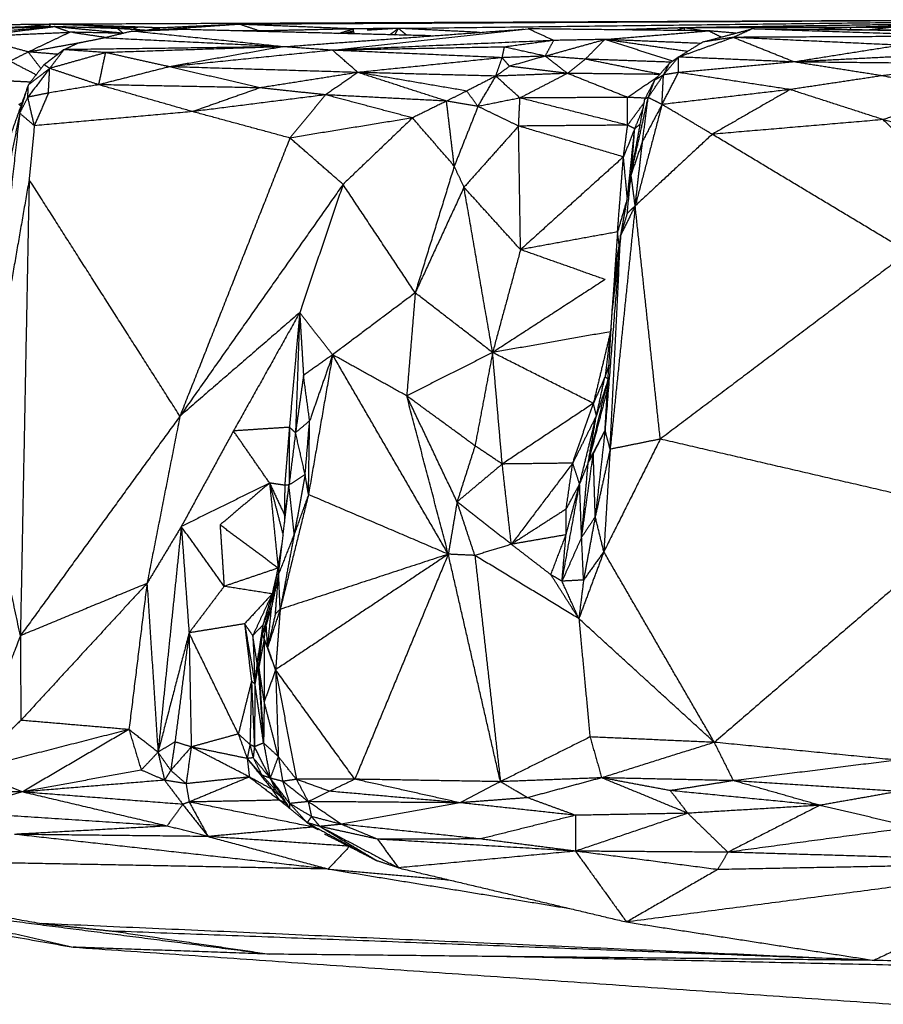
# Model space of a CAD drawing. Header units: millimetres. Extents: x 73 to 109.5, y 0 to 89.7.
# Tile 62 of 83: x 75.7 to 79.3, y 85.6 to 89.7. Entities that reach past the tile are written whole.
import ezdxf

# ---------------------------------------------------------------- set-up
doc = ezdxf.new("R2010")
doc.units = ezdxf.units.MM
doc.header["$MEASUREMENT"] = 0
doc.layers.add('Make2D$visible$lines', color=7, linetype='Continuous', true_color=0x000000)

msp = doc.modelspace()

# ---------------------------------------------------------------- linework, layer by layer
at = {"layer": 'Make2D$visible$lines'}
for points in [[(75.8366, 89.6571), (75.1736, 89.6334), (74.5106, 89.6097)], [(75.8366, 89.6571), (75.5133, 89.6515), (75.1899, 89.6459)], [(75.2759, 89.6103), (75.5443, 89.6327), (75.8128, 89.6551)], [(75.5017, 89.6164), (75.6691, 89.6368), (75.8366, 89.6571)], [(75.8235, 89.6667), (75.6899, 89.6651), (75.5564, 89.6636)], [(75.8235, 89.6667), (75.7639, 89.6607), (75.7042, 89.6546)], [(75.8118, 89.6567), (75.8177, 89.6617), (75.8235, 89.6667)], [(80.2382, 89.6858), (78.0309, 89.6762), (75.8235, 89.6667)], [(76.1828, 89.6552), (76.0032, 89.6609), (75.8235, 89.6667)], [(75.9007, 89.634), (75.8687, 89.6456), (75.8366, 89.6571)], [(76.1112, 89.6304), (75.9739, 89.6437), (75.8366, 89.6571)], [(76.0987, 89.6492), (75.9677, 89.6532), (75.8366, 89.6571)], [(76.1828, 89.6552), (76.0614, 89.6546), (75.9401, 89.654)], [(76.1828, 89.6552), (76.1469, 89.6518), (76.111, 89.6484)], [(76.1586, 89.6453), (76.1707, 89.6503), (76.1828, 89.6552)], [(76.2742, 89.6516), (76.2285, 89.6534), (76.1828, 89.6552)], [(76.2742, 89.6516), (76.2466, 89.6465), (76.2191, 89.6414)], [(76.6051, 89.6665), (76.4296, 89.6544), (76.254, 89.6423)], [(76.254, 89.6423), (76.2641, 89.647), (76.2742, 89.6516)], [(76.6051, 89.6665), (76.4396, 89.659), (76.2742, 89.6516)], [(80.2382, 89.6858), (78.4217, 89.6762), (76.6051, 89.6665)], [(76.6864, 89.6391), (76.6458, 89.6528), (76.6051, 89.6665)], [(77.0763, 89.6476), (76.8407, 89.6571), (76.6051, 89.6665)], [(77.2618, 89.65), (78.75, 89.6679), (80.2382, 89.6858)], [(78.4469, 89.6522), (78.3118, 89.648), (78.1767, 89.6437)], [(78.4469, 89.6522), (78.4305, 89.6466), (78.4141, 89.641)], [(78.446, 89.6407), (78.4465, 89.6465), (78.4469, 89.6522)], [(79.6615, 89.6704), (79.0542, 89.6613), (78.4469, 89.6522)], [(79.1327, 89.6535), (78.7898, 89.6529), (78.4469, 89.6522)], [(78.5206, 89.6398), (78.4837, 89.646), (78.4469, 89.6522)], [(79.1327, 89.6535), (79.0585, 89.6492), (78.9843, 89.645)], [(79.6615, 89.6704), (79.3971, 89.6619), (79.1327, 89.6535)], [(79.3016, 89.6539), (79.2171, 89.6537), (79.1327, 89.6535)], [(79.1383, 89.6437), (79.1355, 89.6486), (79.1327, 89.6535)], [(79.3016, 89.6539), (79.2559, 89.6485), (79.2103, 89.643)], [(75.4962, 89.6158), (75.6985, 89.6249), (75.9007, 89.634)], [(75.7288, 89.5524), (75.6125, 89.5841), (75.4962, 89.6158)], [(75.7288, 89.5524), (75.8148, 89.5932), (75.9007, 89.634)], [(76.1222, 89.6293), (76.0114, 89.6317), (75.9007, 89.634)], [(76.0456, 89.6123), (75.9795, 89.6222), (75.9133, 89.6321)], [(75.9346, 89.589), (75.9869, 89.5996), (76.0392, 89.6101)], [(76.0392, 89.6101), (76.0977, 89.6243), (76.1562, 89.6384)], [(76.7837, 89.5736), (76.4115, 89.5919), (76.0392, 89.6101)], [(76.2226, 89.6411), (76.1607, 89.6452), (76.0987, 89.6492)], [(76.1221, 89.6295), (76.1104, 89.6394), (76.0987, 89.6492)], [(76.1562, 89.6384), (76.2517, 89.6421), (76.3473, 89.6458)], [(76.7837, 89.5736), (76.47, 89.606), (76.1562, 89.6384)], [(77.397, 89.619), (76.8721, 89.6324), (76.3473, 89.6458)], [(76.6864, 89.6391), (76.6316, 89.6395), (76.5769, 89.6399)], [(76.6842, 89.6372), (76.6853, 89.6382), (76.6864, 89.6391)], [(77.0763, 89.6476), (76.8813, 89.6434), (76.6864, 89.6391)], [(76.6928, 89.637), (76.6896, 89.638), (76.6864, 89.6391)], [(76.7837, 89.5736), (77.2823, 89.6101), (77.7809, 89.6465)], [(76.9893, 89.5592), (77.3945, 89.6036), (77.7996, 89.6479)], [(77.0142, 89.6288), (77.0452, 89.6382), (77.0763, 89.6476)], [(77.0761, 89.6384), (77.0566, 89.6333), (77.0371, 89.6282)], [(77.0761, 89.6384), (77.0628, 89.6331), (77.0496, 89.6279)], [(77.0604, 89.6276), (77.0682, 89.633), (77.0761, 89.6384)], [(77.0761, 89.6384), (77.0762, 89.643), (77.0763, 89.6476)], [(77.0799, 89.6271), (77.078, 89.6327), (77.0761, 89.6384)], [(77.2618, 89.65), (77.169, 89.6488), (77.0763, 89.6476)], [(77.2618, 89.65), (77.1973, 89.646), (77.1328, 89.6419)], [(77.2264, 89.6234), (77.2434, 89.6362), (77.2604, 89.649)], [(77.2475, 89.6228), (77.2546, 89.6364), (77.2618, 89.65)], [(77.2964, 89.6216), (77.2791, 89.6358), (77.2618, 89.65)], [(77.5973, 89.6331), (77.4295, 89.6416), (77.2618, 89.65)], [(77.9033, 89.6006), (77.8515, 89.6243), (77.7996, 89.6479)], [(78.5463, 89.6396), (78.173, 89.6437), (77.7996, 89.6479)], [(78.1166, 89.6039), (78.3314, 89.6217), (78.5463, 89.6396)], [(78.422, 89.5311), (78.5347, 89.5718), (78.6475, 89.6125)], [(78.5212, 89.5931), (78.623, 89.6202), (78.7247, 89.6473)], [(78.6475, 89.6125), (78.5843, 89.6028), (78.5212, 89.5931)], [(78.659, 89.6298), (78.6026, 89.6347), (78.5463, 89.6396)], [(78.599, 89.6135), (78.5726, 89.6265), (78.5463, 89.6396)], [(79.6187, 89.6175), (79.1331, 89.615), (78.6475, 89.6125)], [(78.9011, 89.5105), (78.7743, 89.5615), (78.6475, 89.6125)], [(79.3411, 89.5798), (78.9943, 89.5962), (78.6475, 89.6125)], [(78.6476, 89.6126), (78.6862, 89.6299), (78.7247, 89.6473)], [(79.6187, 89.6175), (79.1717, 89.6324), (78.7247, 89.6473)], [(80.1794, 89.6317), (79.4521, 89.6395), (78.7247, 89.6473)], [(80.615, 89.6305), (79.6699, 89.6389), (78.7247, 89.6473)], [(75.7288, 89.5524), (75.8423, 89.5729), (75.9557, 89.5933)], [(75.8769, 89.5616), (75.9057, 89.5753), (75.9346, 89.589)], [(76.7378, 89.573), (76.3094, 89.5673), (75.881, 89.5616)], [(76.7837, 89.5736), (76.4169, 89.5615), (76.0501, 89.5494)], [(76.7837, 89.5736), (76.5487, 89.5322), (76.3137, 89.4907)], [(76.9893, 89.5592), (76.8865, 89.5664), (76.7837, 89.5736)], [(77.9051, 89.5998), (77.4472, 89.5795), (76.9893, 89.5592)], [(77.7011, 89.5724), (77.3452, 89.5658), (76.9893, 89.5592)], [(77.6916, 89.5284), (77.6963, 89.5504), (77.7011, 89.5724)], [(77.9051, 89.5998), (77.8031, 89.5861), (77.7011, 89.5724)], [(77.8701, 89.535), (77.7856, 89.5537), (77.7011, 89.5724)], [(77.8702, 89.535), (77.9934, 89.5695), (78.1166, 89.6039)], [(77.8703, 89.5352), (77.8877, 89.5675), (77.9051, 89.5998)], [(78.1166, 89.6039), (78.0109, 89.6019), (77.9051, 89.5998)], [(78.0361, 89.5222), (78.0764, 89.563), (78.1166, 89.6039)], [(78.4586, 89.554), (78.2876, 89.579), (78.1166, 89.6039)], [(78.3986, 89.5137), (78.2576, 89.5588), (78.1166, 89.6039)], [(78.512, 89.5874), (78.3143, 89.5956), (78.1166, 89.6039)], [(78.422, 89.5311), (78.4716, 89.5621), (78.5212, 89.5931)], [(79.3411, 89.5798), (79.1211, 89.5451), (78.9011, 89.5105)], [(75.653, 89.514), (75.6909, 89.5332), (75.7288, 89.5524)], [(75.7818, 89.4832), (75.7553, 89.5178), (75.7288, 89.5524)], [(75.8499, 89.5423), (75.7894, 89.5474), (75.7288, 89.5524)], [(75.7943, 89.4993), (75.8356, 89.5304), (75.8769, 89.5616)], [(75.7943, 89.4993), (75.8324, 89.5288), (75.8705, 89.5583)], [(75.8179, 89.484), (75.8474, 89.5228), (75.8769, 89.5616)], [(76.0501, 89.5494), (75.934, 89.5167), (75.8179, 89.484)], [(75.8769, 89.5616), (75.8737, 89.5599), (75.8705, 89.5583)], [(75.8705, 89.5583), (75.871, 89.5579), (75.8715, 89.5575)], [(76.0501, 89.5494), (75.9635, 89.5555), (75.8769, 89.5616)], [(76.0208, 89.4162), (76.0354, 89.4828), (76.0501, 89.5494)], [(76.3137, 89.4907), (76.1819, 89.5201), (76.0501, 89.5494)], [(76.9893, 89.5592), (76.6515, 89.525), (76.3137, 89.4907)], [(77.0944, 89.4671), (77.0418, 89.5132), (76.9893, 89.5592)], [(77.6916, 89.5284), (77.3404, 89.5438), (76.9893, 89.5592)], [(77.6916, 89.5284), (77.3966, 89.4981), (77.1017, 89.4679)], [(77.6654, 89.452), (77.6785, 89.4902), (77.6916, 89.5284)], [(77.8702, 89.535), (77.7809, 89.5317), (77.6916, 89.5284)], [(77.7221, 89.493), (77.7068, 89.5107), (77.6916, 89.5284)], [(77.8702, 89.535), (77.7961, 89.514), (77.7221, 89.493)], [(78.0361, 89.5222), (77.9531, 89.5286), (77.8702, 89.535)], [(77.9621, 89.4633), (77.9161, 89.4991), (77.8702, 89.535)], [(78.36, 89.4571), (78.391, 89.4941), (78.422, 89.5311)], [(78.422, 89.5311), (78.403, 89.5177), (78.3839, 89.5042)], [(78.422, 89.4669), (78.422, 89.499), (78.422, 89.5311)], [(78.9011, 89.5105), (78.6615, 89.5208), (78.422, 89.5311)], [(79.4166, 89.537), (79.1707, 89.5244), (78.9248, 89.5117)], [(75.7616, 89.4573), (75.7073, 89.4856), (75.653, 89.514)], [(75.7943, 89.4993), (75.762, 89.4577), (75.7296, 89.4162)], [(75.8179, 89.484), (75.8061, 89.4917), (75.7943, 89.4993)], [(76.3137, 89.4907), (76.1673, 89.4535), (76.0208, 89.4162)], [(76.6887, 89.4033), (76.5012, 89.447), (76.3137, 89.4907)], [(77.0908, 89.4672), (76.7023, 89.479), (76.3137, 89.4907)], [(77.6654, 89.452), (77.6937, 89.4725), (77.7221, 89.493)], [(77.9621, 89.4633), (77.8421, 89.4781), (77.7221, 89.493)], [(77.9621, 89.4633), (77.9991, 89.4927), (78.0361, 89.5222)], [(78.3452, 89.4599), (78.1906, 89.491), (78.0361, 89.5222)], [(78.3917, 89.5097), (78.2139, 89.5159), (78.0361, 89.5222)], [(78.3237, 89.4353), (78.3538, 89.4698), (78.3839, 89.5042)], [(78.36, 89.4571), (78.372, 89.4806), (78.3839, 89.5042)], [(78.9011, 89.5105), (78.6615, 89.4887), (78.422, 89.4669)], [(79.2653, 89.4534), (79.0832, 89.4819), (78.9011, 89.5105)], [(79.6578, 89.5026), (79.2794, 89.5065), (78.9011, 89.5105)], [(79.6578, 89.5026), (79.4616, 89.478), (79.2653, 89.4534)], [(75.8179, 89.484), (75.7726, 89.4243), (75.7273, 89.3647)], [(75.8179, 89.484), (75.7737, 89.4501), (75.7296, 89.4162)], [(75.8126, 89.3819), (75.8153, 89.433), (75.8179, 89.484)], [(76.0208, 89.4162), (75.9193, 89.4501), (75.8179, 89.484)], [(77.0944, 89.4671), (76.8915, 89.4352), (76.6887, 89.4033)], [(77.0944, 89.4671), (77.0273, 89.4208), (76.9603, 89.3744)], [(77.4612, 89.3484), (77.2778, 89.4078), (77.0944, 89.4671)], [(77.6654, 89.452), (77.3799, 89.4596), (77.0944, 89.4671)], [(77.5451, 89.3901), (77.3231, 89.4281), (77.101, 89.466)], [(77.6654, 89.452), (77.6053, 89.4211), (77.5451, 89.3901)], [(77.5916, 89.3262), (77.6285, 89.3891), (77.6654, 89.452)], [(77.9621, 89.4633), (77.8138, 89.4576), (77.6654, 89.452)], [(77.7655, 89.3612), (77.7155, 89.4066), (77.6654, 89.452)], [(77.9621, 89.4633), (77.8638, 89.4122), (77.7655, 89.3612)], [(78.3451, 89.4591), (78.1536, 89.4612), (77.9621, 89.4633)], [(78.2103, 89.364), (78.0862, 89.4136), (77.9621, 89.4633)], [(78.2103, 89.364), (78.2735, 89.4071), (78.3367, 89.4502)], [(78.2965, 89.3634), (78.3279, 89.4097), (78.3593, 89.4561)], [(78.36, 89.4571), (78.3418, 89.4462), (78.3237, 89.4353)], [(78.3537, 89.3344), (78.3878, 89.4007), (78.422, 89.4669)], [(78.3537, 89.3344), (78.3568, 89.3957), (78.36, 89.4571)], [(78.422, 89.4669), (78.391, 89.462), (78.36, 89.4571)], [(78.8842, 89.3962), (78.6531, 89.4316), (78.422, 89.4669)], [(79.2653, 89.4534), (79.0748, 89.4248), (78.8842, 89.3962)], [(79.5929, 89.3867), (79.4291, 89.42), (79.2653, 89.4534)], [(75.7282, 89.4122), (75.6907, 89.3065), (75.6532, 89.2008)], [(75.7381, 89.427), (75.697, 89.4291), (75.6559, 89.4311)], [(75.6937, 89.2987), (75.711, 89.3554), (75.7284, 89.4121)], [(75.7273, 89.3647), (75.7284, 89.3904), (75.7296, 89.4162)], [(76.0208, 89.4162), (75.9167, 89.3991), (75.8126, 89.3819)], [(76.4097, 89.3048), (76.2152, 89.3605), (76.0208, 89.4162)], [(76.6887, 89.4033), (76.3547, 89.4098), (76.0208, 89.4162)], [(78.2826, 89.3566), (78.3031, 89.396), (78.3237, 89.4353)], [(78.2965, 89.3634), (78.3101, 89.3994), (78.3237, 89.4353)], [(75.8126, 89.3819), (75.7699, 89.3733), (75.7273, 89.3647)], [(75.8126, 89.3819), (75.7835, 89.3142), (75.7543, 89.2465)], [(76.6887, 89.4033), (76.5492, 89.3541), (76.4097, 89.3048)], [(76.9603, 89.3744), (76.685, 89.3396), (76.4097, 89.3048)], [(76.9603, 89.3744), (76.8245, 89.3888), (76.6887, 89.4033)], [(76.9603, 89.3744), (76.8865, 89.2849), (76.8128, 89.1955)], [(77.4612, 89.3484), (77.2107, 89.3614), (76.9603, 89.3744)], [(77.3203, 89.2788), (77.1403, 89.3266), (76.9603, 89.3744)], [(77.5451, 89.3901), (77.5031, 89.3693), (77.4612, 89.3484)], [(77.5916, 89.3262), (77.5684, 89.3581), (77.5452, 89.39)], [(78.8842, 89.3962), (78.619, 89.3653), (78.3537, 89.3344)], [(78.8842, 89.3962), (78.7229, 89.3036), (78.5617, 89.2109)], [(79.2701, 89.2716), (79.0772, 89.3339), (78.8842, 89.3962)], [(79.5929, 89.3867), (79.4315, 89.3292), (79.2701, 89.2716)], [(75.6909, 89.3353), (75.6976, 89.339), (75.7042, 89.3427)], [(75.6984, 89.3283), (75.6947, 89.3318), (75.6909, 89.3353)], [(75.7273, 89.3647), (75.7105, 89.3317), (75.6937, 89.2987)], [(75.7541, 89.2474), (75.7407, 89.306), (75.7273, 89.3647)], [(77.4612, 89.3484), (77.3907, 89.3136), (77.3203, 89.2788)], [(77.5916, 89.3262), (77.5264, 89.3373), (77.4612, 89.3484)], [(77.4934, 89.0791), (77.4773, 89.2138), (77.4612, 89.3484)], [(77.5916, 89.3262), (77.5425, 89.2027), (77.4934, 89.0791)], [(77.7655, 89.3612), (77.6786, 89.3437), (77.5916, 89.3262)], [(77.7598, 89.245), (77.6757, 89.2856), (77.5916, 89.3262)], [(77.7598, 89.245), (77.7626, 89.3031), (77.7655, 89.3612)], [(78.2103, 89.364), (77.9879, 89.3626), (77.7655, 89.3612)], [(78.2113, 89.2487), (77.9884, 89.305), (77.7655, 89.3612)], [(78.2846, 89.3604), (78.2475, 89.3622), (78.2103, 89.364)], [(78.2113, 89.2487), (78.2108, 89.3063), (78.2103, 89.364)], [(78.2113, 89.2487), (78.2456, 89.2953), (78.2799, 89.3419)], [(78.2256, 89.0442), (78.2607, 89.2024), (78.2959, 89.3606)], [(78.2279, 89.0568), (78.2552, 89.2067), (78.2826, 89.3566)], [(78.3537, 89.3344), (78.2981, 89.1243), (78.2426, 88.9142)], [(78.2733, 89.183), (78.2849, 89.2732), (78.2965, 89.3634)], [(78.3537, 89.3344), (78.3135, 89.2587), (78.2733, 89.183)], [(78.2965, 89.3634), (78.2896, 89.36), (78.2826, 89.3566)], [(78.3537, 89.3344), (78.3251, 89.3489), (78.2965, 89.3634)], [(78.5617, 89.2109), (78.4577, 89.2727), (78.3537, 89.3344)], [(75.6937, 89.2987), (75.6148, 88.5954), (75.536, 87.8921)], [(75.6937, 89.2987), (75.6527, 89.0929), (75.6117, 88.8872)], [(75.7537, 89.247), (75.7237, 89.2728), (75.6937, 89.2987)], [(76.4097, 89.3048), (76.082, 89.2756), (75.7543, 89.2465)], [(76.8128, 89.1955), (76.6112, 89.2502), (76.4097, 89.3048)], [(78.2407, 89.234), (78.2581, 89.2756), (78.2754, 89.3172)], [(75.7542, 89.2461), (75.7435, 89.1348), (75.7328, 89.0235)], [(77.3203, 89.2788), (77.0666, 89.2372), (76.8128, 89.1955)], [(77.3203, 89.2788), (77.1766, 89.1411), (77.0328, 89.0034)], [(77.4934, 89.0791), (77.4069, 89.179), (77.3203, 89.2788)], [(77.7588, 89.2439), (77.6462, 89.1177), (77.5336, 88.9914)], [(78.2113, 89.2487), (77.9855, 89.2469), (77.7598, 89.245)], [(78.194, 89.1173), (77.9769, 89.1811), (77.7598, 89.245)], [(77.7678, 88.7329), (77.7638, 88.9889), (77.7598, 89.245)], [(78.194, 89.1173), (78.2027, 89.183), (78.2113, 89.2487)], [(78.2407, 89.234), (78.226, 89.2413), (78.2113, 89.2487)], [(78.2637, 89.2532), (78.2522, 89.2436), (78.2407, 89.234)], [(79.2701, 89.2716), (78.9159, 89.2413), (78.5617, 89.2109)], [(79.6346, 88.9094), (79.4524, 89.0905), (79.2701, 89.2716)], [(79.6221, 89.1681), (79.4461, 89.2199), (79.2701, 89.2716)], [(78.2407, 89.234), (78.2174, 89.1756), (78.194, 89.1173)], [(78.213, 88.971), (78.2268, 89.1025), (78.2407, 89.234)], [(78.2279, 89.0568), (78.2343, 89.1454), (78.2407, 89.234)], [(78.5617, 89.2109), (78.4021, 89.0626), (78.2426, 88.9142)], [(79.3742, 88.7226), (78.9679, 88.9668), (78.5617, 89.2109)], [(76.8128, 89.1955), (76.585, 88.619), (76.3572, 88.0426)], [(77.0328, 89.0034), (76.9228, 89.0994), (76.8128, 89.1955)], [(78.2733, 89.183), (78.2495, 89.1136), (78.2256, 89.0442)], [(78.2426, 88.9142), (78.2579, 89.0486), (78.2733, 89.183)], [(77.4934, 89.0791), (77.4125, 88.8165), (77.3316, 88.5538)], [(77.5336, 88.9914), (77.5135, 89.0353), (77.4934, 89.0791)], [(78.194, 89.1173), (77.9809, 88.9251), (77.7678, 88.7329)], [(78.1694, 88.8064), (78.1817, 88.9618), (78.194, 89.1173)], [(78.2097, 88.9519), (78.2018, 89.0346), (78.194, 89.1173)], [(78.2256, 89.0442), (78.204, 88.9188), (78.1824, 88.7934)], [(78.2097, 88.8835), (78.2176, 88.9639), (78.2256, 89.0442)], [(78.2426, 88.9142), (78.2341, 88.9792), (78.2256, 89.0442)], [(75.7328, 89.0235), (75.6344, 88.4578), (75.536, 87.8921)], [(75.7328, 89.0235), (75.7146, 88.0781), (75.6965, 87.1327)], [(76.3572, 88.0426), (76.045, 88.5331), (75.7328, 89.0235)], [(77.0328, 89.0034), (76.695, 88.523), (76.3572, 88.0426)], [(77.0328, 89.0034), (76.943, 88.7375), (76.8532, 88.4716)], [(77.3316, 88.5538), (77.1822, 88.7786), (77.0328, 89.0034)], [(77.5336, 88.9914), (77.4326, 88.7726), (77.3316, 88.5538)], [(77.6521, 88.3064), (77.5929, 88.6489), (77.5336, 88.9914)], [(77.7678, 88.7329), (77.6507, 88.8621), (77.5336, 88.9914)], [(78.2062, 88.9316), (78.1878, 88.869), (78.1694, 88.8064)], [(78.2426, 88.9142), (78.1907, 88.4099), (78.1388, 87.9056)], [(78.2426, 88.9142), (78.2125, 88.8538), (78.1824, 88.7934)], [(78.2097, 88.8835), (78.196, 88.8385), (78.1824, 88.7934)], [(78.2426, 88.9142), (78.2261, 88.8989), (78.2097, 88.8835)], [(78.3465, 87.9477), (78.2945, 88.431), (78.2426, 88.9142)], [(78.1694, 88.8064), (77.9686, 88.7696), (77.7678, 88.7329)], [(78.1694, 88.8064), (78.1549, 88.5995), (78.1405, 88.3926)], [(78.1759, 88.7546), (78.1726, 88.7805), (78.1694, 88.8064)], [(78.1824, 88.7934), (78.1501, 88.3891), (78.1179, 87.9848)], [(78.1388, 87.9056), (78.1606, 88.3495), (78.1824, 88.7934)], [(78.1824, 88.7934), (78.165, 88.6393), (78.1477, 88.4853)], [(78.1824, 88.7934), (78.1748, 88.7479), (78.1671, 88.7024)], [(77.7678, 88.7329), (77.71, 88.5196), (77.6521, 88.3064)], [(78.118, 88.6089), (77.9429, 88.6709), (77.7678, 88.7329)], [(79.3742, 88.7226), (78.8604, 88.3352), (78.3465, 87.9477)], [(78.1477, 88.4853), (78.1574, 88.5939), (78.1671, 88.7024)], [(78.118, 88.6089), (77.885, 88.4577), (77.6521, 88.3064)], [(77.3316, 88.5538), (77.1606, 88.4255), (76.9896, 88.2972)], [(77.3316, 88.5538), (77.3141, 88.3404), (77.2965, 88.1269)], [(77.6521, 88.3064), (77.4919, 88.4301), (77.3316, 88.5538)], [(76.8532, 88.4716), (76.6052, 88.2571), (76.3572, 88.0426)], [(76.8532, 88.4716), (76.7161, 88.2266), (76.579, 87.9816)], [(76.8532, 88.4716), (76.8319, 88.2341), (76.8106, 87.9966)], [(76.8532, 88.4716), (76.8446, 88.2229), (76.836, 87.9742)], [(76.9896, 88.2972), (76.9214, 88.3844), (76.8532, 88.4716)], [(76.8532, 88.4716), (76.8611, 88.3416), (76.869, 88.2117)], [(78.1179, 87.9848), (78.1328, 88.235), (78.1477, 88.4853)], [(78.1405, 88.3926), (77.8963, 88.3495), (77.6521, 88.3064)], [(78.1405, 88.3926), (78.1049, 88.2442), (78.0693, 88.0957)], [(78.1405, 88.3926), (78.1291, 88.2993), (78.1177, 88.206)], [(78.143, 88.4059), (78.1417, 88.3993), (78.1405, 88.3926)], [(78.1414, 88.3801), (78.141, 88.3864), (78.1405, 88.3926)], [(77.6521, 88.3064), (77.4743, 88.2166), (77.2965, 88.1269)], [(77.6521, 88.3064), (77.6157, 88.1131), (77.5793, 87.9199)], [(78.0693, 88.0957), (77.8607, 88.2011), (77.6521, 88.3064)], [(77.6921, 87.8443), (77.6721, 88.0753), (77.6521, 88.3064)], [(76.9896, 88.2972), (76.9293, 88.2545), (76.869, 88.2117)], [(76.9896, 88.2972), (76.9396, 88.0075), (76.8895, 87.7178)], [(76.9896, 88.2972), (76.942, 88.1604), (76.8944, 88.0236)], [(77.2965, 88.1269), (77.143, 88.212), (76.9896, 88.2972)], [(77.4686, 87.4706), (77.2291, 87.8839), (76.9896, 88.2972)], [(78.1339, 88.2547), (78.1258, 88.2304), (78.1177, 88.206)], [(76.869, 88.2117), (76.8525, 88.0929), (76.836, 87.9742)], [(76.8944, 88.0236), (76.8817, 88.1176), (76.869, 88.2117)], [(78.0482, 87.8515), (78.0896, 88.0235), (78.1309, 88.1955)], [(78.1177, 88.206), (78.0935, 88.1509), (78.0693, 88.0957)], [(78.0821, 88.0452), (78.0999, 88.1256), (78.1177, 88.206)], [(78.1309, 88.1955), (78.1065, 88.1204), (78.0821, 88.0452)], [(78.1309, 88.1955), (78.1243, 88.2008), (78.1177, 88.206)], [(78.1281, 88.157), (78.0882, 88.0043), (78.0482, 87.8515)], [(77.5051, 87.6875), (77.4008, 87.9072), (77.2965, 88.1269)], [(77.4686, 87.4706), (77.3826, 87.7987), (77.2965, 88.1269)], [(77.5793, 87.9199), (77.4379, 88.0234), (77.2965, 88.1269)], [(78.0693, 88.0957), (77.8807, 87.97), (77.6921, 87.8443)], [(77.9839, 87.848), (78.0266, 87.9718), (78.0693, 88.0957)], [(78.0821, 88.0452), (78.0757, 88.0705), (78.0693, 88.0957)], [(76.3572, 88.0426), (76.0269, 87.5876), (75.6965, 87.1327)], [(76.3572, 88.0426), (76.289, 87.6962), (76.2208, 87.3497)], [(76.8944, 88.0236), (76.8652, 87.9989), (76.836, 87.9742)], [(76.8758, 87.8004), (76.8851, 87.912), (76.8944, 88.0236)], [(76.8895, 87.7178), (76.892, 87.8707), (76.8944, 88.0236)], [(78.0821, 88.0452), (78.033, 87.9466), (77.9839, 87.848)], [(78.0125, 87.7616), (78.0473, 87.9034), (78.0821, 88.0452)], [(78.0482, 87.8515), (78.0652, 87.9484), (78.0821, 88.0452)], [(76.579, 87.9816), (76.471, 87.7836), (76.363, 87.5855)], [(76.8106, 87.9966), (76.6948, 87.9891), (76.579, 87.9816)], [(76.7286, 87.7655), (76.6538, 87.8735), (76.579, 87.9816)], [(76.8106, 87.9966), (76.8009, 87.8766), (76.7912, 87.7566)], [(76.8106, 87.9966), (76.8098, 87.8771), (76.8089, 87.7576)], [(76.836, 87.9742), (76.8233, 87.9854), (76.8106, 87.9966)], [(78.1179, 87.9848), (78.083, 87.9181), (78.0482, 87.8515)], [(78.1179, 87.9848), (78.0936, 87.9363), (78.0693, 87.8877)], [(78.1179, 87.9848), (78.0976, 87.8054), (78.0773, 87.626)], [(78.1388, 87.9056), (78.1283, 87.9452), (78.1179, 87.9848)], [(76.836, 87.9742), (76.8225, 87.8659), (76.8089, 87.7576)], [(76.8758, 87.8004), (76.8559, 87.8873), (76.836, 87.9742)], [(78.3465, 87.9477), (78.2296, 87.7144), (78.1127, 87.4811)], [(78.3465, 87.9477), (78.2427, 87.9267), (78.1388, 87.9056)], [(79.6735, 87.6401), (79.01, 87.7939), (78.3465, 87.9477)], [(77.5793, 87.9199), (77.5422, 87.8037), (77.5051, 87.6875)], [(77.6921, 87.8443), (77.6357, 87.8821), (77.5793, 87.9199)], [(78.1388, 87.9056), (78.108, 87.7658), (78.0773, 87.626)], [(78.1388, 87.9056), (78.1257, 87.6934), (78.1127, 87.4811)], [(75.6965, 87.1327), (75.6162, 87.5124), (75.536, 87.8921)], [(78.0208, 87.5411), (78.0451, 87.7144), (78.0693, 87.8877)], [(78.0693, 87.8877), (78.0588, 87.8696), (78.0482, 87.8515)], [(78.0773, 87.626), (78.0733, 87.7569), (78.0693, 87.8877)], [(77.6921, 87.8443), (77.5986, 87.7659), (77.5051, 87.6875)], [(77.9839, 87.848), (77.838, 87.8461), (77.6921, 87.8443)], [(77.7297, 87.5117), (77.7109, 87.678), (77.6921, 87.8443)], [(77.9839, 87.848), (77.8568, 87.6799), (77.7297, 87.5117)], [(77.9568, 87.6577), (77.9704, 87.7528), (77.9839, 87.848)], [(78.0125, 87.7616), (77.9982, 87.8048), (77.9839, 87.848)], [(78.0482, 87.8515), (78.0303, 87.8065), (78.0125, 87.7616)], [(78.0208, 87.5411), (78.0345, 87.6963), (78.0482, 87.8515)], [(76.8758, 87.8004), (76.8424, 87.779), (76.8089, 87.7576)], [(76.8758, 87.8004), (76.8533, 87.6774), (76.8308, 87.5543)], [(76.8895, 87.7178), (76.8827, 87.7591), (76.8758, 87.8004)], [(76.7286, 87.7655), (76.5458, 87.6755), (76.363, 87.5855)], [(76.7286, 87.7655), (76.626, 87.6787), (76.5235, 87.5919)], [(76.7912, 87.7566), (76.7599, 87.761), (76.7286, 87.7655)], [(76.7286, 87.7655), (76.7462, 87.5893), (76.7638, 87.4131)], [(76.7286, 87.7655), (76.7566, 87.6575), (76.7847, 87.5496)], [(76.7286, 87.7655), (76.7596, 87.6993), (76.7905, 87.6332)], [(76.766, 87.3897), (76.7875, 87.5737), (76.8089, 87.7576)], [(76.8089, 87.7576), (76.7997, 87.6954), (76.7905, 87.6332)], [(76.7912, 87.7566), (76.7908, 87.6949), (76.7905, 87.6332)], [(76.8089, 87.7576), (76.8, 87.7571), (76.7912, 87.7566)], [(76.8308, 87.5543), (76.8199, 87.656), (76.8089, 87.7576)], [(77.9396, 87.3589), (77.976, 87.5602), (78.0125, 87.7616)], [(77.9562, 87.551), (77.9843, 87.6563), (78.0125, 87.7616)], [(77.9568, 87.6577), (77.9846, 87.7096), (78.0125, 87.7616)], [(78.0208, 87.5411), (78.0166, 87.6513), (78.0125, 87.7616)], [(76.8895, 87.7178), (76.8309, 87.48), (76.7723, 87.2421)], [(76.8895, 87.7178), (76.8602, 87.6361), (76.8308, 87.5543)], [(77.4686, 87.4706), (77.1791, 87.5942), (76.8895, 87.7178)], [(77.5051, 87.6875), (77.4869, 87.579), (77.4686, 87.4706)], [(77.5786, 87.4655), (77.5419, 87.5765), (77.5051, 87.6875)], [(77.7297, 87.5117), (77.6174, 87.5996), (77.5051, 87.6875)], [(77.9568, 87.6577), (77.8432, 87.5847), (77.7297, 87.5117)], [(77.9562, 87.551), (77.9565, 87.6044), (77.9568, 87.6577)], [(76.7943, 87.6323), (76.7924, 87.6328), (76.7905, 87.6332)], [(76.7905, 87.6332), (76.7907, 87.6177), (76.7908, 87.6022)], [(78.0773, 87.626), (78.0491, 87.5835), (78.0208, 87.5411)], [(78.0773, 87.626), (78.053, 87.4947), (78.0288, 87.3635)], [(78.1127, 87.4811), (78.095, 87.5535), (78.0773, 87.626)], [(79.6735, 87.6401), (79.1221, 87.1655), (78.5706, 86.6908)], [(76.363, 87.5855), (76.2919, 87.4676), (76.2208, 87.3497)], [(76.363, 87.5855), (76.3147, 87.1178), (76.2665, 86.6501)], [(76.5402, 87.3374), (76.4516, 87.4615), (76.363, 87.5855)], [(76.363, 87.5855), (76.379, 87.365), (76.395, 87.1445)], [(76.5235, 87.5919), (76.5318, 87.4646), (76.5402, 87.3374)], [(76.7638, 87.4131), (76.6436, 87.5025), (76.5235, 87.5919)], [(76.8308, 87.5543), (76.7984, 87.472), (76.766, 87.3897)], [(76.8308, 87.5543), (76.8016, 87.3982), (76.7723, 87.2421)], [(77.9562, 87.551), (77.8429, 87.5314), (77.7297, 87.5117)], [(77.8933, 87.3858), (77.9247, 87.4684), (77.9562, 87.551)], [(77.9396, 87.3589), (77.9479, 87.4549), (77.9562, 87.551)], [(78.0208, 87.5411), (77.9802, 87.45), (77.9396, 87.3589)], [(78.0288, 87.3635), (78.0248, 87.4523), (78.0208, 87.5411)], [(76.7403, 87.273), (76.7606, 87.3948), (76.7808, 87.5166)], [(77.7297, 87.5117), (77.6541, 87.4886), (77.5786, 87.4655)], [(77.8933, 87.3858), (77.8115, 87.4487), (77.7297, 87.5117)], [(77.4686, 87.4706), (77.111, 87.2311), (76.7534, 86.9917)], [(77.4686, 87.4706), (77.1205, 87.3563), (76.7723, 87.2421)], [(77.4686, 87.4706), (77.2751, 87.0043), (77.0815, 86.538)], [(77.5786, 87.4655), (77.5236, 87.468), (77.4686, 87.4706)], [(77.6846, 86.5279), (77.5766, 86.9992), (77.4686, 87.4706)], [(77.5786, 87.4655), (77.6316, 86.9967), (77.6846, 86.5279)], [(78.0093, 87.2036), (77.7939, 87.3345), (77.5786, 87.4655)], [(78.1127, 87.4811), (78.061, 87.3423), (78.0093, 87.2036)], [(78.1127, 87.4811), (78.0707, 87.4223), (78.0288, 87.3635)], [(78.5706, 86.6908), (78.3417, 87.0859), (78.1127, 87.4811)], [(76.7638, 87.4131), (76.652, 87.3752), (76.5402, 87.3374)], [(76.7638, 87.4131), (76.7515, 87.3596), (76.7392, 87.3062)], [(76.7655, 87.3871), (76.7513, 87.3205), (76.7372, 87.254)], [(76.7528, 87.224), (76.7593, 87.3055), (76.7658, 87.387)], [(76.7723, 87.2421), (76.7691, 87.3159), (76.766, 87.3897)], [(77.9396, 87.3589), (77.9165, 87.3723), (77.8933, 87.3858)], [(78.0093, 87.2036), (77.9513, 87.2947), (77.8933, 87.3858)], [(76.2208, 87.3497), (75.9587, 87.2412), (75.6965, 87.1327)], [(76.2208, 87.3497), (75.9597, 87.0659), (75.6985, 86.7821)], [(76.2208, 87.3497), (76.1835, 87.0468), (76.1462, 86.7438)], [(76.2208, 87.3497), (76.2437, 86.9999), (76.2665, 86.6501)], [(76.5402, 87.3374), (76.4676, 87.2409), (76.395, 87.1445)], [(76.7392, 87.3062), (76.6397, 87.3218), (76.5402, 87.3374)], [(76.7145, 87.1784), (76.7349, 87.271), (76.7554, 87.3636)], [(76.7468, 87.3248), (76.743, 87.3155), (76.7392, 87.3062)], [(78.0288, 87.3635), (77.9842, 87.3612), (77.9396, 87.3589)], [(78.0093, 87.2036), (77.9745, 87.2812), (77.9396, 87.3589)], [(78.0288, 87.3635), (78.0191, 87.2836), (78.0093, 87.2036)], [(76.7392, 87.3062), (76.6821, 87.2442), (76.625, 87.1823)], [(76.7392, 87.3062), (76.6991, 87.2199), (76.659, 87.1337)], [(76.7392, 87.3062), (76.7199, 87.2415), (76.7006, 87.1768)], [(76.73, 87.2486), (76.7153, 87.2127), (76.7006, 87.1768)], [(76.7372, 87.2539), (76.7258, 87.2162), (76.7145, 87.1784)], [(76.7208, 87.0857), (76.729, 87.1698), (76.7372, 87.2539)], [(76.6994, 87.1426), (76.7108, 87.1781), (76.7222, 87.2136)], [(76.7723, 87.2421), (76.7465, 87.1639), (76.7208, 87.0857)], [(76.7528, 87.224), (76.7368, 87.1549), (76.7208, 87.0857)], [(76.7723, 87.2421), (76.7625, 87.2331), (76.7528, 87.224)], [(76.7723, 87.2421), (76.7628, 87.1169), (76.7534, 86.9917)], [(78.5706, 86.6908), (78.29, 86.9472), (78.0093, 87.2036)], [(78.0093, 87.2036), (78.0324, 86.9584), (78.0555, 86.7133)], [(76.625, 87.1823), (76.51, 87.1634), (76.395, 87.1445)], [(76.659, 87.1337), (76.642, 87.158), (76.625, 87.1823)], [(76.625, 87.1823), (76.6464, 87.0578), (76.6679, 86.9334)], [(76.625, 87.1823), (76.6393, 87.0632), (76.6536, 86.9442)], [(76.7006, 87.1768), (76.6798, 87.1553), (76.659, 87.1337)], [(76.7006, 87.1768), (76.6886, 87.0993), (76.6767, 87.0219)], [(76.7006, 87.1768), (76.6911, 87.0934), (76.6816, 87.01)], [(76.7145, 87.1784), (76.7069, 87.1605), (76.6994, 87.1426)], [(76.6994, 87.1426), (76.7, 87.1597), (76.7006, 87.1768)], [(76.7061, 87.1201), (76.7103, 87.1493), (76.7145, 87.1784)], [(76.7208, 87.0857), (76.7176, 87.1321), (76.7145, 87.1784)], [(75.6965, 87.1327), (75.5897, 86.8532), (75.483, 86.5738)], [(75.6965, 87.1327), (75.6975, 86.9574), (75.6985, 86.7821)], [(76.395, 87.1445), (76.3307, 86.8973), (76.2665, 86.6501)], [(76.395, 87.1445), (76.3658, 86.9187), (76.3366, 86.6929)], [(76.5991, 86.7256), (76.497, 86.935), (76.395, 87.1445)], [(76.395, 87.1445), (76.3995, 86.9082), (76.4041, 86.6719)], [(76.659, 87.1337), (76.6635, 87.0336), (76.6679, 86.9334)], [(76.6767, 87.0219), (76.6678, 87.0778), (76.659, 87.1337)], [(76.6843, 87.0041), (76.6918, 87.0734), (76.6994, 87.1426)], [(76.7061, 87.1201), (76.7027, 87.1314), (76.6994, 87.1426)], [(76.7061, 87.1201), (76.6952, 87.0621), (76.6843, 87.0041)], [(76.7208, 87.0857), (76.7134, 87.1029), (76.7061, 87.1201)], [(76.7534, 86.9917), (76.7297, 87.0559), (76.7061, 87.1201)], [(76.7061, 87.1201), (76.7061, 86.9897), (76.7061, 86.8593)], [(76.7534, 86.9917), (76.7371, 87.0387), (76.7208, 87.0857)], [(76.6767, 87.0219), (76.6723, 86.9776), (76.6679, 86.9334)], [(76.6816, 87.01), (76.6747, 86.9717), (76.6679, 86.9334)], [(76.6816, 87.01), (76.6791, 87.0159), (76.6767, 87.0219)], [(76.6843, 87.0041), (76.6829, 87.0071), (76.6816, 87.01)], [(76.7037, 86.6883), (76.6927, 86.8491), (76.6816, 87.01)], [(76.7061, 86.8593), (76.6952, 86.9317), (76.6843, 87.0041)], [(76.6843, 87.0041), (76.694, 86.8462), (76.7037, 86.6883)], [(76.7534, 86.9917), (76.7298, 86.9255), (76.7061, 86.8593)], [(76.7534, 86.9917), (76.7591, 86.8118), (76.7647, 86.6319)], [(76.7534, 86.9917), (76.7964, 86.7648), (76.8395, 86.5378)], [(77.0815, 86.538), (76.9174, 86.7649), (76.7534, 86.9917)], [(76.6536, 86.9442), (76.6263, 86.8349), (76.5991, 86.7256)], [(76.6536, 86.9442), (76.6504, 86.8128), (76.6472, 86.6814)], [(76.6536, 86.9442), (76.6596, 86.8085), (76.6657, 86.6728)], [(76.6679, 86.9334), (76.6607, 86.9388), (76.6536, 86.9442)], [(76.6679, 86.9334), (76.6668, 86.8031), (76.6657, 86.6728)], [(76.7037, 86.6883), (76.6858, 86.8108), (76.6679, 86.9334)], [(76.7061, 86.8593), (76.7049, 86.7738), (76.7037, 86.6883)], [(76.7647, 86.6319), (76.7354, 86.7456), (76.7061, 86.8593)], [(75.6985, 86.7821), (75.5908, 86.678), (75.483, 86.5738)], [(76.1462, 86.7438), (75.9224, 86.763), (75.6985, 86.7821)], [(76.1462, 86.7438), (75.8146, 86.6588), (75.483, 86.5738)], [(76.1462, 86.7438), (75.9253, 86.6145), (75.7043, 86.4852)], [(76.2665, 86.6501), (76.2063, 86.697), (76.1462, 86.7438)], [(76.1462, 86.7438), (76.1714, 86.6599), (76.1967, 86.576)], [(76.5991, 86.7256), (76.5016, 86.6988), (76.4041, 86.6719)], [(76.6472, 86.6814), (76.6231, 86.7035), (76.5991, 86.7256)], [(76.5991, 86.7256), (76.6174, 86.6748), (76.6358, 86.624)], [(78.0555, 86.7133), (77.8701, 86.6206), (77.6846, 86.5279)], [(78.0555, 86.7133), (78.0797, 86.6286), (78.1039, 86.544)], [(78.5706, 86.6908), (78.3131, 86.702), (78.0555, 86.7133)], [(76.3366, 86.6929), (76.3015, 86.6715), (76.2665, 86.6501)], [(76.3366, 86.6929), (76.3279, 86.6339), (76.3192, 86.5749)], [(76.4041, 86.6719), (76.3616, 86.6234), (76.3192, 86.5749)], [(76.4041, 86.6719), (76.3703, 86.6824), (76.3366, 86.6929)], [(76.4041, 86.6719), (76.3934, 86.5957), (76.3827, 86.5195)], [(76.6358, 86.624), (76.5199, 86.648), (76.4041, 86.6719)], [(76.6448, 86.5475), (76.5244, 86.6097), (76.4041, 86.6719)], [(76.6472, 86.6814), (76.6415, 86.6527), (76.6358, 86.624)], [(76.6657, 86.6728), (76.6565, 86.6771), (76.6472, 86.6814)], [(76.6472, 86.6814), (76.654, 86.6541), (76.6607, 86.6269)], [(76.6657, 86.6728), (76.6632, 86.6498), (76.6607, 86.6269)], [(76.7037, 86.6883), (76.6847, 86.6805), (76.6657, 86.6728)], [(76.7308, 86.5427), (76.6983, 86.6077), (76.6657, 86.6728)], [(76.7647, 86.6319), (76.7342, 86.6601), (76.7037, 86.6883)], [(76.7037, 86.6883), (76.7173, 86.6155), (76.7308, 86.5427)], [(78.5706, 86.6908), (78.3373, 86.6174), (78.1039, 86.544)], [(79.3251, 86.6171), (78.9479, 86.654), (78.5706, 86.6908)], [(78.6498, 86.5321), (78.6102, 86.6114), (78.5706, 86.6908)], [(76.2665, 86.6501), (76.2316, 86.613), (76.1967, 86.576)], [(76.2665, 86.6501), (76.2801, 86.5921), (76.2937, 86.5342)], [(76.3192, 86.5749), (76.2928, 86.6125), (76.2665, 86.6501)], [(76.7647, 86.6319), (76.7478, 86.5873), (76.7308, 86.5427)], [(76.7647, 86.6319), (76.7739, 86.5806), (76.783, 86.5292)], [(76.8395, 86.5378), (76.8021, 86.5849), (76.7647, 86.6319)], [(76.6607, 86.6269), (76.6483, 86.6254), (76.6358, 86.624)], [(76.6358, 86.624), (76.6403, 86.5857), (76.6448, 86.5475)], [(76.6358, 86.624), (76.6872, 86.56), (76.7387, 86.4961)], [(76.6358, 86.624), (76.6663, 86.5894), (76.6968, 86.5548)], [(76.6607, 86.6269), (76.6788, 86.5909), (76.6968, 86.5548)], [(76.7308, 86.5427), (76.6958, 86.5848), (76.6607, 86.6269)], [(79.3251, 86.6171), (78.9875, 86.5746), (78.6498, 86.5321)], [(75.7043, 86.4852), (75.5937, 86.5295), (75.483, 86.5738)], [(76.1967, 86.576), (75.9505, 86.5306), (75.7043, 86.4852)], [(76.2937, 86.5342), (76.2452, 86.5551), (76.1967, 86.576)], [(76.3192, 86.5749), (76.3065, 86.5546), (76.2937, 86.5342)], [(76.3827, 86.5195), (76.3509, 86.5472), (76.3192, 86.5749)], [(76.7544, 86.4926), (76.7256, 86.5237), (76.6968, 86.5548)], [(76.7308, 86.5427), (76.7138, 86.5488), (76.6968, 86.5548)], [(76.2937, 86.5342), (75.999, 86.5097), (75.7043, 86.4852)], [(76.3827, 86.5195), (76.3382, 86.5269), (76.2937, 86.5342)], [(76.2937, 86.5342), (76.3314, 86.4841), (76.3691, 86.4339)], [(76.6448, 86.5475), (76.5137, 86.5335), (76.3827, 86.5195)], [(76.3827, 86.5195), (76.3891, 86.4816), (76.3955, 86.4436)], [(76.6448, 86.5475), (76.5202, 86.4956), (76.3955, 86.4436)], [(76.7387, 86.4961), (76.6918, 86.5218), (76.6448, 86.5475)], [(76.6448, 86.5475), (76.7072, 86.4993), (76.7696, 86.4512)], [(76.783, 86.5292), (76.7569, 86.5359), (76.7308, 86.5427)], [(76.8117, 86.4376), (76.7713, 86.4901), (76.7308, 86.5427)], [(76.7308, 86.5427), (76.7426, 86.5176), (76.7544, 86.4926)], [(76.7308, 86.5427), (76.771, 86.4801), (76.8112, 86.4176)], [(76.8395, 86.5378), (76.8112, 86.5335), (76.783, 86.5292)], [(76.783, 86.5292), (76.7974, 86.4834), (76.8117, 86.4376)], [(76.8887, 86.4452), (76.8359, 86.4872), (76.783, 86.5292)], [(77.0815, 86.538), (76.9605, 86.5379), (76.8395, 86.5378)], [(76.9769, 86.488), (76.9082, 86.5129), (76.8395, 86.5378)], [(76.8395, 86.5378), (76.8641, 86.4915), (76.8887, 86.4452)], [(77.0815, 86.538), (77.0292, 86.513), (76.9769, 86.488)], [(77.6846, 86.5279), (77.3831, 86.533), (77.0815, 86.538)], [(77.5172, 86.4404), (77.3016, 86.4887), (77.0859, 86.537)], [(77.6846, 86.5279), (77.6009, 86.4841), (77.5172, 86.4404)], [(78.1039, 86.544), (77.8943, 86.5359), (77.6846, 86.5279)], [(77.7966, 86.4614), (77.7406, 86.4946), (77.6846, 86.5279)], [(78.1039, 86.544), (77.9502, 86.5027), (77.7966, 86.4614)], [(78.4605, 86.397), (78.2822, 86.4705), (78.1039, 86.544)], [(78.3882, 86.4908), (78.246, 86.5174), (78.1039, 86.544)], [(78.6498, 86.5321), (78.3769, 86.538), (78.1039, 86.544)], [(78.6498, 86.5321), (78.519, 86.5114), (78.3882, 86.4908)], [(79.0074, 86.4299), (78.8286, 86.481), (78.6498, 86.5321)], [(79.3318, 86.4872), (78.9908, 86.5096), (78.6498, 86.5321)], [(75.7043, 86.4852), (75.5544, 86.444), (75.4045, 86.4028)], [(75.7043, 86.4852), (75.5692, 86.4863), (75.434, 86.4875)], [(76.3034, 86.344), (76.0039, 86.4146), (75.7043, 86.4852)], [(76.3691, 86.4339), (76.0367, 86.4595), (75.7043, 86.4852)], [(76.7544, 86.4926), (76.7466, 86.4943), (76.7387, 86.4961)], [(76.7387, 86.4961), (76.7563, 86.4815), (76.7738, 86.467)], [(76.7387, 86.4961), (76.7542, 86.4736), (76.7696, 86.4512)], [(76.8061, 86.4243), (76.7803, 86.4584), (76.7544, 86.4926)], [(76.9769, 86.488), (76.9328, 86.4666), (76.8887, 86.4452)], [(77.5172, 86.4404), (77.247, 86.4642), (76.9769, 86.488)], [(79.0074, 86.4299), (78.6978, 86.4603), (78.3882, 86.4908)], [(78.3882, 86.4908), (78.4244, 86.4439), (78.4605, 86.397)], [(79.3318, 86.4872), (79.1696, 86.4585), (79.0074, 86.4299)], [(76.3691, 86.4339), (76.3362, 86.389), (76.3034, 86.344)], [(76.3955, 86.4436), (76.3823, 86.4388), (76.3691, 86.4339)], [(76.3691, 86.4339), (76.4215, 86.3673), (76.4739, 86.3007)], [(76.7696, 86.4512), (76.5826, 86.4474), (76.3955, 86.4436)], [(76.9089, 86.3397), (76.6522, 86.3917), (76.3955, 86.4436)], [(76.3955, 86.4436), (76.4347, 86.3722), (76.4739, 86.3007)], [(76.7696, 86.4512), (76.7905, 86.4345), (76.8114, 86.4177)], [(76.7952, 86.4387), (76.7824, 86.4449), (76.7696, 86.4512)], [(76.8117, 86.4375), (76.8115, 86.4276), (76.8112, 86.4176)], [(76.8887, 86.4452), (76.8502, 86.4414), (76.8117, 86.4376)], [(76.8117, 86.4376), (76.8479, 86.3978), (76.884, 86.358)], [(76.9018, 86.3834), (76.8568, 86.4105), (76.8117, 86.4376)], [(76.8887, 86.4452), (76.8953, 86.4143), (76.9018, 86.3834)], [(77.0252, 86.3513), (76.9569, 86.3983), (76.8887, 86.4452)], [(77.5172, 86.4404), (77.2029, 86.4428), (76.8887, 86.4452)], [(77.5172, 86.4404), (77.2712, 86.3959), (77.0252, 86.3513)], [(77.7966, 86.4614), (77.6569, 86.4509), (77.5172, 86.4404)], [(77.9953, 86.3886), (77.7563, 86.4145), (77.5172, 86.4404)], [(77.9953, 86.3886), (77.896, 86.425), (77.7966, 86.4614)], [(79.0074, 86.4299), (78.734, 86.4134), (78.4605, 86.397)], [(79.0074, 86.4299), (78.8171, 86.3326), (78.6267, 86.2354)], [(79.3923, 86.339), (79.1998, 86.3844), (79.0074, 86.4299)], [(76.3034, 86.344), (75.8539, 86.3734), (75.4045, 86.4028)], [(76.884, 86.358), (76.8476, 86.3878), (76.8112, 86.4176)], [(77.9953, 86.3886), (77.7983, 86.3395), (77.6013, 86.2905)], [(78.4605, 86.397), (78.2279, 86.3185), (77.9952, 86.24)], [(77.9953, 86.3886), (77.9953, 86.3143), (77.9952, 86.24)], [(78.4605, 86.397), (78.2279, 86.3928), (77.9953, 86.3886)], [(78.4605, 86.397), (78.5436, 86.3162), (78.6267, 86.2354)], [(76.9018, 86.3834), (76.8929, 86.3707), (76.884, 86.358)], [(76.937, 86.3424), (76.9105, 86.3502), (76.884, 86.358)], [(76.884, 86.358), (76.9043, 86.345), (76.9245, 86.332)], [(76.884, 86.358), (77.0294, 86.2789), (77.1747, 86.1997)], [(76.8939, 86.3517), (76.9014, 86.3457), (76.9089, 86.3397)], [(76.9018, 86.3834), (76.9194, 86.3629), (76.937, 86.3424)], [(77.0252, 86.3513), (76.9635, 86.3674), (76.9018, 86.3834)], [(76.9026, 86.3461), (76.9058, 86.3429), (76.9089, 86.3397)], [(77.0252, 86.3513), (76.9811, 86.3469), (76.937, 86.3424)], [(77.1755, 86.2897), (77.1003, 86.3205), (77.0252, 86.3513)], [(77.6013, 86.2905), (77.3132, 86.3209), (77.0252, 86.3513)], [(76.3034, 86.344), (75.9878, 86.3268), (75.6722, 86.3095)], [(76.4739, 86.3007), (76.073, 86.3051), (75.6722, 86.3095)], [(76.9714, 86.166), (76.3218, 86.2378), (75.6722, 86.3095)], [(76.4739, 86.3007), (76.3886, 86.3224), (76.3034, 86.344)], [(76.9089, 86.3397), (76.6914, 86.3202), (76.4739, 86.3007)], [(76.9089, 86.3397), (76.919, 86.3348), (76.9291, 86.33)], [(76.937, 86.3424), (77.0994, 86.2566), (77.2619, 86.1708)], [(77.1755, 86.2897), (77.0562, 86.3161), (76.937, 86.3424)], [(76.937, 86.3424), (77.0558, 86.2711), (77.1747, 86.1997)], [(76.9564, 86.3114), (77.0655, 86.2556), (77.1747, 86.1997)], [(79.3923, 86.339), (79.0095, 86.2872), (78.6267, 86.2354)], [(76.4739, 86.3007), (76.7227, 86.2334), (76.9714, 86.166)], [(77.0558, 86.2606), (76.7649, 86.2806), (76.4739, 86.3007)], [(77.6013, 86.2905), (77.3884, 86.2901), (77.1755, 86.2897)], [(77.1755, 86.2897), (77.2187, 86.2303), (77.2619, 86.1708)], [(77.9952, 86.24), (77.5854, 86.2649), (77.1755, 86.2897)], [(77.9952, 86.24), (77.7983, 86.2652), (77.6013, 86.2905)], [(77.0587, 86.2591), (77.0151, 86.2126), (76.9714, 86.166)], [(77.9952, 86.24), (77.6286, 86.2054), (77.2619, 86.1708)], [(78.5838, 86.1636), (78.2895, 86.2018), (77.9952, 86.24)], [(78.6267, 86.2354), (78.311, 86.2377), (77.9952, 86.24)], [(77.9952, 86.24), (78.1011, 86.0932), (78.2069, 85.9464)], [(78.6267, 86.2354), (78.6052, 86.1995), (78.5838, 86.1636)], [(80.0865, 86.1927), (79.3566, 86.214), (78.6267, 86.2354)], [(73.7633, 86.2213), (74.839, 86.0317), (75.9148, 85.8421)], [(76.9714, 86.166), (76.1989, 86.1806), (75.4263, 86.1951)], [(77.2619, 86.1708), (77.2183, 86.1853), (77.1747, 86.1997)], [(80.0865, 86.1927), (79.1467, 86.0695), (78.2069, 85.9464)], [(80.0865, 86.1927), (79.3351, 86.1781), (78.5838, 86.1636)], [(80.0865, 86.1927), (79.6591, 85.99), (79.2317, 85.7874)], [(76.9714, 86.166), (77.221, 86.1436), (77.4706, 86.1211)], [(76.9714, 86.166), (77.4717, 86.0841), (77.972, 86.0022)], [(77.2619, 86.1708), (77.7344, 86.0586), (78.2069, 85.9464)], [(78.5838, 86.1636), (78.3953, 86.055), (78.2069, 85.9464)], [(75.1176, 86.0589), (75.4516, 85.9993), (75.7856, 85.9397)], [(75.1514, 86.0166), (75.9404, 85.9148), (76.7293, 85.8131)], [(75.1514, 86.0166), (75.5331, 85.9294), (75.9148, 85.8421)], [(75.7856, 85.9397), (75.9334, 85.924), (76.0812, 85.9083)], [(79.2317, 85.7874), (77.5086, 85.8635), (75.7856, 85.9397)], [(78.2069, 85.9464), (78.7193, 85.8669), (79.2317, 85.7874)], [(76.0812, 85.9083), (76.4052, 85.8607), (76.7293, 85.8131)], [(79.2317, 85.7874), (77.6564, 85.8479), (76.0812, 85.9083)], [(75.9148, 85.8421), (77.6173, 85.7237), (79.3197, 85.6052)], [(76.7293, 85.8131), (76.3221, 85.8276), (75.9148, 85.8421)], [(79.2317, 85.7874), (77.9805, 85.8002), (76.7293, 85.8131)], [(84.0107, 85.6644), (80.8483, 85.7338), (77.6859, 85.8032)], [(84.0061, 85.6694), (81.6189, 85.7284), (79.2317, 85.7874)]]:
    msp.add_open_spline(points, degree=2, dxfattribs=at)

doc.saveas('drawing.dxf')
